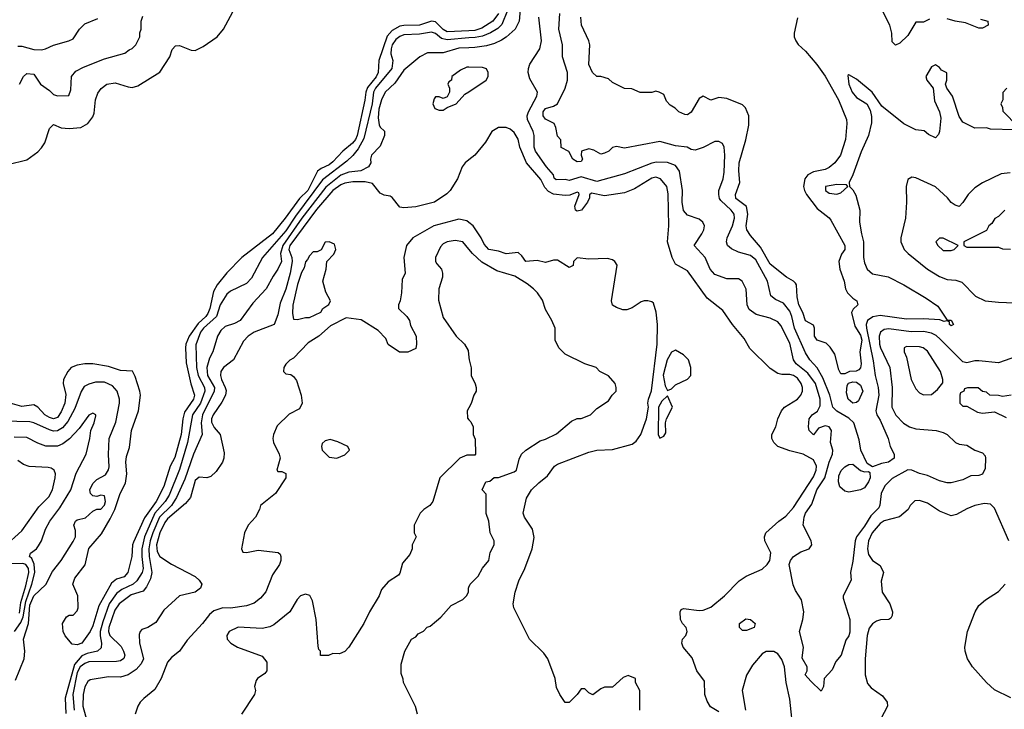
# Model space of a CAD drawing. Header units: inches. Extents: x 2348352 to 2479776, y 460422 to 613655.
# Tile 67 of 256: x 2387719 to 2392720, y 504414 to 507918. Entities that reach past the tile are written whole.
import ezdxf

# ---------------------------------------------------------------- set-up
doc = ezdxf.new("R2010")
doc.units = ezdxf.units.IN
doc.header["$MEASUREMENT"] = 0
doc.layers.add('C3580', color=7, linetype='Continuous')
doc.layers.add('C3590', color=7, linetype='Continuous')

msp = doc.modelspace()

# ---------------------------------------------------------------- linework, layer by layer
at = {"layer": 'C3580', "color": 4}
for points, elevation in [([(2387658.6, 507181.4), (2387754.2, 507205.8), (2387810, 507246), (2387830, 507266), (2387847, 507293), (2387870, 507364.7), (2387890, 507386), (2387930, 507367.7), (2387970, 507365.5), (2388030, 507370.7), (2388064, 507390), (2388090, 507424.7), (2388097.6, 507442.4), (2388103.7, 507510), (2388115.1, 507544.9), (2388132.5, 507567.5), (2388162, 507590), (2388203.2, 507596.8), (2388270, 507576.3), (2388290, 507574), (2388318.9, 507581.1), (2388430, 507651), (2388481.2, 507730), (2388493.2, 507766.8), (2388510, 507784.7), (2388530, 507786), (2388590, 507762.8), (2388610, 507761), (2388650, 507781), (2388721.2, 507830), (2388753.2, 507870), (2388802, 507958)], 84), ([(2390000, 507862), (2389890, 507856.8), (2389870, 507868.5), (2389830, 507906.4), (2389810, 507909.8), (2389750, 507889.8), (2389670, 507888.9), (2389650, 507884.8), (2389610, 507862.7), (2389585, 507835), (2389543.6, 507710), (2389540.2, 507650), (2389530, 507626.9), (2389486.1, 507573.9), (2389476.8, 507550), (2389471.8, 507508.2), (2389432.9, 507330), (2389423.9, 507310), (2389409.4, 507290.5), (2389360.3, 507250), (2389310, 507195.4), (2389290, 507180.4), (2389250, 507162.6), (2389232, 507148), (2389182, 507050), (2389139.6, 507010), (2389067.6, 506910), (2389002.6, 506830), (2388846.8, 506710), (2388770, 506632.3), (2388722, 506570), (2388703.9, 506536.1), (2388684.9, 506450), (2388674.7, 506425.3), (2388664.6, 506410), (2388625.9, 506374.1), (2388579.6, 506310), (2388562.7, 506270), (2388560.2, 506250), (2388564.8, 506175.2), (2388587.1, 506067.1), (2388607.2, 506010), (2388602.3, 505990), (2388555.4, 505924.6), (2388546.9, 505890), (2388539.2, 505810), (2388506.1, 505693.9), (2388483.7, 505650), (2388450, 505546.6), (2388411.3, 505470), (2388353.4, 505386.6), (2388297.1, 505262.9), (2388291.8, 505250), (2388288.4, 505190), (2388268, 505110), (2388250, 505087.6), (2388210, 505075.1), (2388184.9, 505055.1), (2388120.5, 504939.5), (2388090, 504839), (2388077.1, 504810), (2388034.8, 504750), (2388010, 504741.2), (2387985.2, 504745.2), (2387950, 504788), (2387939, 504810), (2387935.3, 504850), (2387956.4, 504883.6), (2387970, 504892), (2387990, 504892), (2388010, 504914), (2388015.3, 504930), (2388014, 504990), (2387989.3, 505050), (2387999.3, 505080.7), (2388051.9, 505148.1), (2388070, 505231), (2388134.9, 505305.1), (2388178.9, 505381.1), (2388201.7, 505430), (2388228.3, 505510), (2388256.2, 505563.8), (2388262.7, 505610), (2388258.3, 505670), (2388261.1, 505698.9), (2388275.9, 505744.1), (2388286.3, 505830), (2388322, 505930), (2388331.5, 506010), (2388329.5, 506030), (2388305.6, 506105.6), (2388291.7, 506131.7), (2388230, 506135.8), (2388170, 506155.6), (2388090, 506169.7), (2388050.3, 506169.7), (2388010, 506163), (2387980.7, 506150), (2387963, 506130), (2387940.7, 506090), (2387938.8, 506070), (2387953.7, 506013.7), (2387948.4, 505970), (2387930, 505926), (2387910, 505896.2), (2387890, 505889.7), (2387870, 505896.9), (2387846.6, 505910), (2387810, 505949), (2387790, 505961.2), (2387730, 505953.2), (2387670, 505969)], 84), ([(2387710, 507783), (2387730, 507783.8), (2387790, 507766), (2387830, 507765.5), (2387850, 507770.5), (2387890, 507788.4), (2387968, 507810), (2387990, 507820.7), (2388022.7, 507870), (2388050, 507896), (2388115.9, 507924.1)], 92), ([(2387718, 507590), (2387738, 507630), (2387755.3, 507644.7), (2387790, 507641), (2387824.7, 507590), (2387870, 507558), (2387890, 507538), (2387911.1, 507531.1), (2387968, 507532), (2387978, 507562), (2387982, 507630), (2388004.5, 507655.5), (2388042.5, 507677.5), (2388150, 507718.8), (2388252.9, 507747.1), (2388274.6, 507765.4), (2388290, 507772), (2388308, 507790), (2388328.4, 507831.6), (2388328.9, 507851.1), (2388335.3, 507870), (2388335.3, 507910), (2388344.7, 507935.3)], 88), ([(2390000, 507825.2), (2389890, 507816.1), (2389861.8, 507821.8), (2389830, 507847.3), (2389810, 507854), (2389750, 507845.1), (2389670, 507841.6), (2389650, 507833.3), (2389630, 507817), (2389610.5, 507790), (2389604.9, 507770), (2389604.4, 507744.4), (2389614, 507710), (2389608.7, 507670), (2389526.5, 507570), (2389516.5, 507550), (2389508.2, 507490), (2389466.2, 507313.8), (2389438.2, 507261.8), (2389411.5, 507228.4), (2389380.2, 507199.8), (2389256.2, 507103.8), (2389119.8, 506920.2), (2389070, 506845.1), (2388952.7, 506710), (2388896.2, 506603.8), (2388870, 506578), (2388790, 506539.3), (2388770, 506522.7), (2388736.4, 506470), (2388718, 506410), (2388651.8, 506350), (2388637.7, 506330), (2388613.3, 506266.7), (2388617.3, 506150), (2388624.4, 506110), (2388657.7, 506050), (2388658.6, 506030), (2388637.2, 505970), (2388596.5, 505910), (2388570.2, 505770), (2388530, 505632.7), (2388477.2, 505502.8), (2388457.3, 505470), (2388405.8, 505410), (2388352, 505290), (2388339.2, 505230), (2388338.8, 505190), (2388346.5, 505130), (2388341.1, 505110), (2388312.8, 505067.2), (2388294.4, 505050), (2388237.3, 505022.7), (2388210, 505002), (2388173.4, 504950), (2388140.7, 504859.3), (2388128.2, 504810), (2388127, 504787), (2388134.9, 504750), (2388132.8, 504727.2), (2388114, 504710), (2388062, 504698), (2388034.7, 504685.3), (2387997.5, 504642.5), (2387950.2, 504470), (2387952.5, 504392.5)], 88), ([(2390000, 507774.8), (2389950, 507773), (2389870, 507749.5), (2389790, 507749.3), (2389750.4, 507729.6), (2389670, 507660.9), (2389624, 507596), (2389574.9, 507550), (2389556.5, 507510), (2389543.4, 507463.4), (2389539.5, 507419.5), (2389544.4, 507384.4), (2389550, 507371.3), (2389571, 507351), (2389571, 507330), (2389550, 507275.3), (2389504.9, 507230), (2389500.7, 507210), (2389502.8, 507190), (2389491, 507170), (2389451.3, 507150), (2389390, 507143.1), (2389350, 507127.4), (2389273.4, 507066.6), (2389151.2, 506908.8), (2389055, 506770), (2389044.2, 506730), (2389047.7, 506690), (2389030.4, 506649.6), (2389005.5, 506614.5), (2388970.3, 506549.7), (2388902.8, 506477.2), (2388838.8, 506390), (2388810, 506374.5), (2388761.7, 506358.3), (2388740.9, 506339.1), (2388722.8, 506310), (2388699.1, 506230), (2388682.6, 506197.4), (2388668.9, 506150), (2388673.4, 506110), (2388707.7, 506050), (2388706.3, 506030), (2388647.7, 505910), (2388640.9, 505870), (2388646, 505810), (2388601.1, 505710), (2388556.7, 505583.3), (2388515.2, 505490), (2388490.1, 505449.9), (2388429.6, 505390.4), (2388395.4, 505310), (2388381.5, 505270), (2388374.5, 505230), (2388376.2, 505190), (2388390.4, 505110), (2388382.7, 505077.2), (2388362.9, 505037.1), (2388345.1, 505014.9), (2388284.8, 504995.2), (2388223.7, 504950), (2388202.3, 504917.7), (2388171.6, 504830), (2388170.3, 504810), (2388175.8, 504790), (2388233.8, 504733.8), (2388246.4, 504710), (2388252.7, 504690), (2388248.2, 504671.8), (2388230, 504659.6), (2388210, 504656.9), (2388070, 504654.7), (2388050, 504647.2), (2388026, 504630), (2388010, 504600.9), (2387989.3, 504489.3), (2387996.1, 504410)], 92), ([(2390000, 507675.9), (2389990, 507676), (2389958, 507662), (2389914, 507630), (2389912, 507610), (2389898, 507602), (2389894, 507590), (2389902, 507570), (2389902, 507550), (2389890, 507526), (2389870, 507518), (2389850, 507526), (2389830, 507526), (2389823.6, 507516.4), (2389818, 507490), (2389826.8, 507466.8), (2389850, 507458), (2389870, 507458), (2389890, 507472), (2389935.3, 507490), (2389980.5, 507539.5), (2390000, 507552.1)], 96), ([(2390000, 507205.3), (2389981, 507190), (2389966, 507170), (2389942.8, 507110), (2389906, 507050), (2389887.7, 507032.3), (2389826, 506990), (2389730, 506967.3), (2389670, 506962.7), (2389650, 506965.2), (2389610, 507015.3), (2389601.2, 507021.2), (2389570, 507025.6), (2389550, 507036.2), (2389510, 507086), (2389473.5, 507093.5), (2389410, 507093.3), (2389370, 507087.1), (2389350, 507079.1), (2389309.5, 507050.5), (2389225.7, 506954.3), (2389091, 506770), (2389086.5, 506750), (2389100.6, 506710), (2389102, 506690), (2389093.3, 506630), (2389070, 506549.4), (2389042.3, 506477.7), (2389030, 506418), (2389010.5, 506370), (2388910.3, 506329.7), (2388878.8, 506310), (2388855.2, 506284.8), (2388804, 506190), (2388753.4, 506150), (2388740.5, 506130), (2388738.4, 506110), (2388743.7, 506090), (2388763.1, 506050), (2388766.6, 506033.4), (2388764.2, 506010), (2388745.9, 505974.1), (2388701.1, 505910), (2388693.4, 505890), (2388693.5, 505873.5), (2388706.2, 505846.2), (2388736.3, 505810), (2388757.2, 505717.2), (2388756.2, 505690), (2388749.4, 505670.5), (2388717.3, 505622.7), (2388690, 505596.9), (2388670, 505589.6), (2388630, 505594), (2388610, 505577.2), (2388585.5, 505490), (2388560.6, 505459.4), (2388470, 505381.1), (2388456, 505364), (2388430.2, 505310), (2388413.6, 505250), (2388416.3, 505216.3), (2388430.3, 505190.3), (2388490, 505152.2), (2388610, 505088.7), (2388630.4, 505070), (2388643.1, 505050), (2388637.6, 505030), (2388610, 505009.7), (2388531, 504990), (2388450, 504917.2), (2388410, 504855.1), (2388370, 504829.3), (2388339.6, 504820.4), (2388331.3, 504810), (2388326, 504794), (2388327.7, 504750), (2388346.7, 504670), (2388335.6, 504644.4), (2388310, 504616.2), (2388270, 504589.6), (2388230, 504577), (2388170, 504578.4), (2388076.8, 504563.2), (2388064.1, 504555.9), (2388050, 504528.7), (2388040.3, 504490), (2388039, 504430), (2388061.5, 504350)], 96), ([(2390000, 506887.6), (2389990, 506895.6), (2389950, 506904.2), (2389822.8, 506870), (2389714.8, 506810), (2389684, 506770), (2389670.7, 506710), (2389676, 506630), (2389662, 506598), (2389658, 506530), (2389651.1, 506488.9), (2389642, 506470), (2389642, 506450), (2389684.7, 506410), (2389698, 506390), (2389703.6, 506363.6), (2389732, 506310), (2389734, 506270), (2389730, 506248), (2389690, 506228), (2389648.4, 506228.4), (2389590, 506268), (2389578, 506298), (2389539, 506339), (2389452.9, 506392.9), (2389376.9, 506403.1), (2389298, 506362), (2389238, 506310), (2389183.4, 506276.6), (2389110, 506198), (2389090, 506188), (2389070, 506168), (2389061, 506150), (2389058, 506130), (2389070, 506118), (2389095.3, 506115.3), (2389110, 506104.7), (2389124.9, 506084.9), (2389147.7, 506010), (2389153.4, 505970), (2389139.3, 505940.7), (2389086.6, 505913.4), (2389026.2, 505853.8), (2389007.3, 505810), (2389004, 505790), (2389007.7, 505770), (2389037.3, 505710), (2389041, 505690), (2389024.7, 505630), (2389030, 505622), (2389050, 505622), (2389070, 505612), (2389071, 505590), (2389018, 505510), (2388941, 505450), (2388936, 505430), (2388916, 505390), (2388878.8, 505350), (2388861, 505310), (2388844.7, 505230), (2388852, 505212), (2388870, 505211.3), (2388930, 505222.8), (2389031.6, 505211.6), (2389042, 505202), (2389044.7, 505190), (2389044.7, 505170), (2389038, 505150), (2389002.8, 505097.2), (2388968.2, 505011.8), (2388941.4, 504978.6), (2388910, 504953.2), (2388870, 504939.5), (2388790, 504927.6), (2388750, 504929.6), (2388704.8, 504915.2), (2388683.4, 504896.6), (2388648, 504850), (2388570, 504766), (2388530, 504709.2), (2388490, 504677.2), (2388470, 504653.2), (2388437.1, 504570), (2388405.7, 504514.3), (2388350, 504469.3), (2388330.7, 504450), (2388318.8, 504430), (2388304.7, 504390)], 104), ([(2390000, 506752.1), (2389970, 506789), (2389930, 506796), (2389890, 506789), (2389870, 506779), (2389856.8, 506763.2), (2389831, 506710), (2389831.3, 506690), (2389836.9, 506676.9), (2389861, 506650), (2389866, 506630), (2389866, 506610), (2389846.8, 506550), (2389846.4, 506493.6), (2389870, 506404.7), (2389936, 506310), (2389978, 506270), (2389996.9, 506236.9), (2390000, 506201.3)], 108), ([(2387697.5, 504562.5), (2387742, 504670), (2387745.1, 504710), (2387738.5, 504770), (2387762.7, 504850), (2387770, 504944), (2387790, 504990.4), (2387850.9, 505049.1), (2387885.3, 505114.7), (2387929.5, 505170), (2387990, 505266), (2388002, 505290), (2388002.7, 505322.7), (2387994, 505350), (2388002, 505370), (2388010, 505376), (2388053.6, 505386.4), (2388090, 505421), (2388110, 505431.3), (2388130, 505431.3), (2388150, 505452), (2388154, 505470), (2388150, 505498), (2388130, 505502), (2388110, 505495.3), (2388090, 505498), (2388078, 505510), (2388075.3, 505530), (2388090, 505562), (2388110, 505582), (2388154.6, 505605.4), (2388169.1, 505630.9), (2388173.2, 505646.8), (2388169.4, 505709.4), (2388172.7, 505790), (2388207.7, 505872.3), (2388225.6, 505970), (2388225.6, 505990), (2388214, 506030), (2388190, 506057), (2388150, 506077), (2388104.1, 506075.9), (2388070, 506066.6), (2388046, 506054), (2388030.4, 506029.6), (2387998.2, 505941.8), (2387963.2, 505876.8), (2387935.6, 505844.4), (2387910, 505829.6), (2387890, 505827.6), (2387870, 505833.3), (2387790, 505869.6), (2387770, 505874.3), (2387570, 505879.6)], 88), ([(2390000, 505945.7), (2389992, 505930), (2389992.7, 505892.7), (2390000, 505884.8)], 108), ([(2387692.6, 504810), (2387725, 504855), (2387736.7, 504883.3), (2387750, 504961.6), (2387779.8, 505050), (2387794.8, 505110), (2387792.3, 505152.2), (2387780.1, 505180.1), (2387769, 505190), (2387773.2, 505206.8), (2387804, 505230), (2387814.8, 505245.2), (2387829.5, 505270.5), (2387849.5, 505330), (2387872, 505370), (2387922.6, 505437.4), (2387978.7, 505530), (2388005.7, 505614.3), (2388055.6, 505710), (2388074.5, 505790), (2388079.3, 505830), (2388097.2, 505870), (2388106, 505906), (2388106, 505910), (2388090, 505918), (2388070, 505908), (2388019.9, 505840.1), (2387971.7, 505788.3), (2387937.4, 505762.6), (2387910, 505751.6), (2387851.9, 505751.9), (2387810, 505766), (2387754.9, 505794.9), (2387690, 505797.6)], 92), ([(2390000, 505706), (2389990, 505706), (2389954, 505690), (2389852, 505590), (2389818, 505470), (2389802, 505450), (2389772, 505430), (2389752, 505410), (2389722, 505350), (2389722, 505310), (2389732, 505290), (2389712, 505250), (2389712, 505230), (2389699.6, 505200.4), (2389663.6, 505156.4), (2389650, 505106), (2389643.6, 505096.4), (2389590, 505062), (2389556.9, 505023.1), (2389544.7, 504990), (2389496, 504910), (2389466.8, 504850), (2389390.6, 504729.4), (2389370, 504708), (2389343.6, 504696.4), (2389310, 504698), (2389287.3, 504687.3), (2389247.3, 504687.3), (2389246, 504710), (2389238, 504718), (2389234.6, 504734.6), (2389224.5, 504870), (2389205.6, 504965.6), (2389192.1, 504992.1), (2389170, 504999), (2389144.7, 504990), (2389127.5, 504972.5), (2389090.8, 504910), (2389010, 504842.7), (2388990, 504832.7), (2388950, 504825.2), (2388828, 504832), (2388782, 504810), (2388771.3, 504790), (2388772, 504770), (2388791.3, 504750), (2388824.7, 504730), (2388950, 504684.7), (2388973.7, 504653.7), (2388974.8, 504610), (2388964.5, 504595.5), (2388926, 504570), (2388919.8, 504560.2), (2388910.8, 504530), (2388916, 504510), (2388911.3, 504490), (2388844.7, 504390)], 108), ([(2387640.1, 505239.9), (2387730, 505321), (2387816.4, 505443.6), (2387865.8, 505494.2), (2387886, 505530), (2387899.3, 505590), (2387901.2, 505610), (2387893.2, 505630), (2387878.9, 505638.9), (2387863.2, 505643.2), (2387767.3, 505647.3), (2387738, 505658), (2387710, 505679)], 96), ([(2387717.4, 504902.6), (2387723.9, 504956.1), (2387750, 505042), (2387765, 505110), (2387764, 505130), (2387750, 505149.8), (2387734.5, 505154.5), (2387670, 505153.1)], 96), ([(2389739, 504390), (2389728.9, 504428.9), (2389668, 504550), (2389667.3, 504567.3), (2389656.4, 504596.4), (2389656.4, 504643.6), (2389675.3, 504710), (2389708, 504770), (2389730, 504782), (2389743.1, 504796.9), (2389770, 504812), (2389789.1, 504830.9), (2389803.1, 504836.9), (2389836.5, 504863.5), (2389858, 504882), (2389910, 504942), (2389970, 504972), (2389988, 504990), (2389998, 505010), (2389998, 505030), (2390000, 505035)], 108)]:
    msp.add_lwpolyline(points, dxfattribs=dict(at, elevation=elevation))
for points, elevation in [([(2389290, 506788.7), (2389270, 506788), (2389250, 506748), (2389230, 506738), (2389210, 506738), (2389190, 506718), (2389181, 506699), (2389170, 506688), (2389163.4, 506656.6), (2389150, 506634), (2389130, 506572.3), (2389106.7, 506466.7), (2389104.9, 506425), (2389110, 506396), (2389130, 506394.8), (2389170, 506404.7), (2389190, 506404.7), (2389248.4, 506431.6), (2389258, 506450), (2389288.4, 506471.6), (2389298, 506490), (2389273.6, 506533.6), (2389259, 506590), (2389275.3, 506650), (2389278, 506690), (2389314.2, 506725.8), (2389324, 506750), (2389317.2, 506777.2)], 104), ([(2389295.3, 505784.7), (2389270, 505779), (2389254.8, 505765.2), (2389250.8, 505750), (2389254.8, 505730), (2389290, 505694.8), (2389330, 505690.8), (2389370, 505706.8), (2389394, 505730), (2389386, 505750), (2389333.8, 505773.8)], 108)]:
    msp.add_lwpolyline(points, close=True, dxfattribs=dict(at, elevation=elevation))
at = {"layer": 'C3590', "color": 4}
for points, elevation in [([(2390260.5, 507970), (2390256.3, 507910), (2390235.5, 507870), (2390190.2, 507829.8), (2390165.7, 507814.3), (2390130, 507796.9), (2390090, 507784.7), (2390030, 507775.8), (2390000, 507774.8)], 92), ([(2390196, 507964), (2390167.2, 507892.8), (2390147.3, 507872.7), (2390109.3, 507850.7), (2390070, 507835), (2390032.1, 507827.9), (2390000, 507825.2)], 88), ([(2390150, 507949.6), (2390121.1, 507910), (2390065.9, 507874.1), (2390030, 507863.4), (2390000, 507862)], 84), ([(2392770, 507358), (2392650, 507362), (2392630, 507368), (2392570, 507366), (2392510, 507398), (2392490, 507426), (2392457.2, 507530), (2392428.7, 507570), (2392422, 507590), (2392428, 507610), (2392427.3, 507647.3), (2392401.2, 507661.2), (2392390, 507675.3), (2392370, 507688), (2392350, 507678), (2392321, 507630), (2392326, 507610), (2392358, 507570), (2392365.2, 507505.2), (2392391, 507450), (2392398, 507418), (2392390.9, 507349.1), (2392385.4, 507334.6), (2392370, 507318), (2392334.6, 507334.6), (2392312.9, 507352.9), (2392270, 507359), (2392209.4, 507389.4), (2392098, 507478), (2392048.7, 507550), (2391970, 507615.3), (2391930, 507638), (2391926, 507634), (2391931, 507590), (2391948, 507550), (2391970, 507522.8), (2392022, 507490), (2392038.8, 507458.8), (2392045.4, 507425.4), (2392045.4, 507394.6), (2392031, 507330), (2391993.2, 507246.8), (2391950.7, 507129.3), (2391932, 507090), (2391934, 507070), (2391950, 507054), (2391966.4, 507026.4), (2391986, 506950), (2391984.9, 506890), (2391994, 506830), (2392005.5, 506790), (2392004.9, 506710), (2392010, 506682), (2392022.8, 506650), (2392050, 506626), (2392130, 506611), (2392210, 506571), (2392323.4, 506503.4), (2392382.4, 506462.4), (2392430, 506392), (2392450, 506391), (2392462, 506370), (2392450, 506362), (2392442, 506370), (2392442, 506382), (2392428.7, 506388.7), (2392414.8, 506385.2), (2392393.2, 506393.2), (2392310, 506398.4), (2392223.4, 506396.6), (2392090, 506415.8), (2392051.8, 506408.2), (2392025.5, 506390), (2392018.7, 506370), (2392020.2, 506350), (2392054.7, 506185.3), (2392063.7, 506110), (2392078.9, 506050), (2392082.6, 506010), (2392068, 505930), (2392073, 505910), (2392090, 505882.8), (2392130.4, 505790), (2392140.7, 505750), (2392161, 505710), (2392161, 505690), (2392131.3, 505670), (2392096.3, 505663.7), (2392050, 505646), (2392022.7, 505662.7), (2391992, 505730), (2391983.2, 505783.2), (2391955.1, 505870), (2391930, 505894), (2391868.8, 505928.8), (2391848.2, 505950), (2391834, 506010), (2391798, 506098), (2391770, 506149.6), (2391731.8, 506190), (2391710, 506225.2), (2391653.5, 506350), (2391641.1, 506410), (2391630, 506437), (2391598, 506478), (2391557, 506497), (2391534.8, 506514.8), (2391516.9, 506590), (2391458, 506698), (2391430, 506720.5), (2391370, 506737), (2391334.2, 506754.2), (2391314, 506770), (2391309.2, 506790), (2391312.7, 506810), (2391338.7, 506870), (2391349.6, 506910), (2391347, 506930), (2391331.8, 506950), (2391279.5, 506999.5), (2391272.7, 507010), (2391269.3, 507029.3), (2391269.2, 507050), (2391292.7, 507110), (2391296.6, 507143.4), (2391300.9, 507230), (2391297.2, 507270), (2391289.2, 507289.2), (2391270, 507299), (2391250, 507299.3), (2391190, 507269.2), (2391150, 507255.3), (2391130, 507258), (2391109.4, 507269.4), (2391050, 507276.2), (2390970, 507299.3), (2390790, 507265.2), (2390750, 507274), (2390730, 507268.7), (2390710.6, 507249.4), (2390690, 507239), (2390670, 507235.3), (2390635.5, 507255.5), (2390610, 507261.2), (2390572, 507250), (2390571.3, 507230), (2390578, 507210), (2390570, 507198), (2390550, 507195.3), (2390529, 507210), (2390508.7, 507248.7), (2390468.9, 507268.9), (2390467.3, 507307.3), (2390450, 507326), (2390442.7, 507370), (2390434, 507390), (2390390, 507412.7), (2390378.4, 507430), (2390378.4, 507450), (2390390, 507467.3), (2390430, 507478), (2390450, 507490.8), (2390489.6, 507570), (2390502, 507610), (2390500.7, 507650), (2390476.2, 507730), (2390475.1, 507790), (2390457, 507870), (2390462, 507950)], 88), ([(2392339.6, 507920.4), (2392310, 507906), (2392270, 507906), (2392230, 507838), (2392190, 507798), (2392168, 507788), (2392150, 507806), (2392149.2, 507850), (2392139, 507890), (2392098, 507970)], 84), ([(2392810, 506216.2), (2392690, 506175.1), (2392590, 506185.1), (2392570, 506185.1), (2392530, 506175.1), (2392510, 506179.3), (2392394.6, 506294.6), (2392373.3, 506313.3), (2392350, 506326), (2392310, 506334), (2392247.2, 506332.8), (2392132.7, 506347.3), (2392110, 506343.7), (2392090.8, 506330), (2392083.8, 506310), (2392086.4, 506270), (2392090.5, 506250), (2392138, 506150), (2392150.5, 506050), (2392148.2, 505950), (2392168.5, 505908.5), (2392208.5, 505868.5), (2392238, 505850), (2392270, 505839.3), (2392374, 505830), (2392410, 505820.7), (2392430.4, 505810.4), (2392471.3, 505770), (2392490, 505762), (2392530, 505755.5), (2392570, 505730.7), (2392610, 505718), (2392622, 505702), (2392624, 505690), (2392622, 505638), (2392610, 505609.3), (2392590, 505602), (2392550, 505601.2), (2392510, 505579.3), (2392450, 505565.2), (2392430, 505565.2), (2392390, 505575.1), (2392330, 505602), (2392290, 505611.6), (2392250, 505629.6), (2392230, 505631.2), (2392150, 505587.3), (2392113, 505550), (2392094.9, 505510), (2392088.1, 505451.9), (2392082, 505438), (2392042.5, 505397.5), (2392010, 505344.5), (2391968.9, 505291.1), (2391961.6, 505270), (2391950, 505166), (2391938, 505110), (2391942, 505070), (2391902, 504990), (2391901, 504979), (2391934.9, 504870), (2391934.6, 504805.4), (2391930, 504788), (2391915.3, 504764.7), (2391891.3, 504690), (2391863.6, 504656.4), (2391845.4, 504614.6), (2391804.7, 504570), (2391802, 504530), (2391790, 504506), (2391736.4, 504556.4), (2391708.9, 504588.9), (2391718, 504610), (2391718, 504630), (2391693.2, 504673.2), (2391699.3, 504730), (2391679.5, 504810), (2391696, 504870), (2391701.2, 504910), (2391689, 504970), (2391658.6, 505018.6), (2391646.8, 505046.8), (2391627.3, 505150), (2391634, 505170), (2391650, 505190.8), (2391685.6, 505214.4), (2391728, 505230), (2391742, 505250), (2391739, 505270), (2391699, 505350), (2391702.9, 505390), (2391710, 505410.8), (2391742.8, 505457.2), (2391768.5, 505530), (2391809, 505591), (2391829.8, 505670.2), (2391847.3, 505710), (2391849.5, 505730), (2391837.6, 505770), (2391842, 505830), (2391830, 505849.2), (2391810, 505855.1), (2391776.8, 505843.2), (2391750, 505809), (2391729.2, 505830), (2391725.2, 505850), (2391729, 505890), (2391744, 505910), (2391771.5, 505928.5), (2391784.2, 505955.8), (2391784.7, 505990), (2391760.4, 506070), (2391722.6, 506122.6), (2391662.9, 506170), (2391649.5, 506190), (2391630, 506274), (2391584.4, 506364.4), (2391570, 506382.7), (2391530, 506402), (2391460.1, 506420.1), (2391424.8, 506444.8), (2391413.2, 506470), (2391409.3, 506549.3), (2391389.1, 506589.1), (2391370, 506602), (2391310, 506602), (2391250, 506624), (2391225.2, 506650), (2391201.2, 506710), (2391144, 506770), (2391184, 506830), (2391194, 506850), (2391197.2, 506870), (2391189.3, 506889.3), (2391170, 506904), (2391110, 506924), (2391090, 506948), (2391084.2, 506990), (2391086, 507050), (2391070, 507148), (2391050, 507177.2), (2391010, 507191.8), (2390953.4, 507193.4), (2390930.3, 507189.7), (2390790, 507135.1), (2390650, 507095.1), (2390570, 507119.7), (2390510, 507100.7), (2390490, 507105.6), (2390444, 507104), (2390433.2, 507113.2), (2390429.5, 507130), (2390394.5, 507170), (2390338.4, 507250), (2390331.6, 507270), (2390331.8, 507330), (2390327.3, 507350), (2390298, 507410), (2390297, 507430), (2390303.7, 507450), (2390345.2, 507530), (2390349, 507550), (2390310, 507618), (2390300.9, 507650), (2390303.7, 507670), (2390310, 507691.3), (2390360.9, 507770), (2390369.5, 507810), (2390356, 507930)], 92), ([(2391670, 507928), (2391653, 507850), (2391653, 507830), (2391660.5, 507810), (2391672.1, 507792.1), (2391710, 507757.3), (2391767.3, 507690), (2391810, 507630.8), (2391878, 507510), (2391918, 507410), (2391920.5, 507390), (2391912.7, 507310), (2391887.3, 507230), (2391858.8, 507190), (2391830, 507166.6), (2391810, 507157), (2391750, 507144.5), (2391722.8, 507130), (2391707.3, 507110), (2391700.7, 507070), (2391704.9, 507050), (2391715.5, 507030), (2391770, 506958.8), (2391830, 506910.8), (2391838.8, 506898.8), (2391910.7, 506770), (2391910.6, 506750), (2391893.7, 506726.3), (2391878.8, 506690), (2391884, 506650), (2391907.3, 506590), (2391914, 506550), (2391923, 506530), (2391950, 506503), (2391971, 506490), (2391976, 506470), (2391952.3, 506447.7), (2391943.8, 506430), (2391961, 506361), (2391990, 506314.9), (2391996.5, 506290), (2391986.8, 506230), (2391992.7, 506170), (2391990, 506148.7), (2391980.7, 506139.3), (2391967.3, 506132.7), (2391934, 506130), (2391910, 506118), (2391890, 506118), (2391879, 506139), (2391859, 506219), (2391834.6, 506254.6), (2391814.6, 506274.6), (2391769.2, 506290), (2391755.3, 506310), (2391755.3, 506350), (2391750, 506366), (2391710, 506388.7), (2391697, 506430), (2391677, 506470), (2391667.3, 506510), (2391664.5, 506570), (2391658.9, 506578.9), (2391649.2, 506590), (2391614, 506610), (2391530, 506675.1), (2391482.3, 506762.3), (2391430, 506821.2), (2391412.3, 506850), (2391409.6, 506870), (2391417.7, 506930), (2391410, 506969), (2391357, 507010), (2391354, 507030), (2391376.3, 507090), (2391371, 507150), (2391373.7, 507190), (2391407.7, 507307.7), (2391422, 507382), (2391422, 507430), (2391405.2, 507470), (2391390, 507485.2), (2391310, 507518), (2391270, 507522), (2391230, 507509), (2391190, 507528.7), (2391170, 507518), (2391130, 507448.7), (2391110, 507435.3), (2391096.4, 507436.4), (2391066, 507450), (2391048.4, 507468.4), (2391023.1, 507483.1), (2391004.7, 507504.7), (2390990, 507538), (2390966, 507550), (2390950, 507555.3), (2390930, 507548), (2390870, 507548), (2390827.3, 507567.3), (2390790, 507568), (2390730, 507598), (2390710, 507618), (2390670, 507628.7), (2390650, 507629), (2390629, 507650), (2390609.2, 507690), (2390614, 507790), (2390609, 507810), (2390572.7, 507890), (2390569.3, 507930)], 84), ([(2392599.9, 507919.9), (2392636, 507910), (2392638.8, 507890), (2392610, 507875.1), (2392590, 507875.1), (2392522.5, 507902.5), (2392469.7, 507909.7), (2392430, 507922)], 84), ([(2390000, 507552.1), (2390088.7, 507610), (2390099, 507630), (2390099, 507650), (2390090, 507668), (2390070, 507675.3), (2390000, 507675.9)], 96), ([(2392732, 507570), (2392712.7, 507547.3), (2392712, 507510), (2392702, 507490), (2392711.6, 507471.6), (2392712.7, 507452.7), (2392790, 507374)], 88), ([(2391270, 504401.2), (2391227, 504427), (2391210, 504455.3), (2391199.5, 504490), (2391196.6, 504556.6), (2391158.4, 504610), (2391135.2, 504675.2), (2391089.5, 504730), (2391082.7, 504750), (2391085.2, 504770), (2391102, 504790), (2391109, 504810), (2391104, 504830), (2391085.2, 504850), (2391076, 504870), (2391074, 504910), (2391078, 504922), (2391090, 504926), (2391170, 504915.5), (2391190, 504918), (2391230, 504933.4), (2391299, 504990), (2391372.9, 505067.1), (2391408, 505090), (2391490, 505126), (2391515.3, 505150), (2391529, 505170), (2391534, 505210), (2391504, 505270), (2391502, 505290), (2391508.7, 505310), (2391574, 505370), (2391610, 505394.8), (2391650, 505438.8), (2391750, 505596), (2391763.7, 505630), (2391765.2, 505650), (2391750, 505682), (2391698, 505710), (2391630, 505726.6), (2391569.5, 505749.5), (2391548.7, 505770), (2391539, 505790), (2391539, 505810), (2391559, 505850), (2391569.4, 505890.6), (2391589, 505930), (2391604, 505950), (2391669.2, 505990), (2391686.6, 506010), (2391695.1, 506030), (2391694.5, 506050), (2391687.6, 506070), (2391670, 506096.2), (2391650, 506109.6), (2391630, 506115.6), (2391590, 506115.1), (2391570, 506120.9), (2391530, 506146), (2391427.7, 506247.7), (2391398.9, 506298.9), (2391339.3, 506370), (2391290, 506441.2), (2391210, 506502.7), (2391110, 506642.7), (2391050, 506675.3), (2391033.2, 506710), (2391009, 506790), (2391016.2, 506870), (2391013.4, 507033.4), (2391005.2, 507070), (2390974, 507110), (2390950, 507118), (2390930, 507112.3), (2390840.7, 507059.3), (2390790, 507038.7), (2390690, 507023.5), (2390623.4, 507036.6), (2390612.7, 507027.3), (2390612.7, 507012.7), (2390602, 506990), (2390571.9, 506950), (2390550, 506944.5), (2390542.6, 506950), (2390539.2, 506970), (2390561.2, 507030), (2390558.6, 507038.6), (2390550, 507041.2), (2390513.5, 507026.5), (2390490, 507024.2), (2390430, 507030.8), (2390404.5, 507044.5), (2390385.7, 507065.7), (2390365.5, 507105.5), (2390293.6, 507190), (2390259.6, 507270), (2390251.3, 507311.3), (2390230, 507344), (2390210, 507360.9), (2390190, 507369.4), (2390150, 507369.5), (2390117.3, 507350), (2390084.7, 507295.3), (2390030.8, 507230), (2390000, 507205.3)], 96), ([(2392750, 507139.3), (2392704.5, 507135.5), (2392610, 507089), (2392570, 507064), (2392536, 507030), (2392510, 506988.7), (2392490, 506968.7), (2392470, 506975.3), (2392450, 506989), (2392432.1, 507012.1), (2392370, 507069), (2392270, 507114), (2392250, 507118), (2392230, 507106), (2392221, 507070), (2392222.8, 506990), (2392217.3, 506910), (2392194.8, 506810), (2392194.8, 506790), (2392210.6, 506750.6), (2392231, 506730), (2392330, 506650.7), (2392390, 506613.4), (2392430, 506597.3), (2392474.4, 506594.4), (2392504.5, 506584.5), (2392573.2, 506513.2), (2392622, 506490), (2392690, 506482), (2392810, 506477.3)], 92), ([(2392722, 506950), (2392690, 506918), (2392671.6, 506908.4), (2392656.9, 506883.1), (2392642, 506870), (2392630, 506846), (2392514, 506790), (2392514, 506770), (2392530, 506762), (2392690, 506762), (2392710, 506754), (2392751.6, 506751.6)], 96), ([(2390868.7, 504410), (2390868, 504510), (2390846, 504550), (2390846, 504570), (2390810, 504586), (2390783.6, 504576.4), (2390730, 504526), (2390690, 504526), (2390670, 504518), (2390630, 504488), (2390610, 504498), (2390590, 504518), (2390570, 504518), (2390551.1, 504488.9), (2390510, 504448), (2390490, 504448), (2390462, 504490), (2390445.6, 504525.6), (2390438, 504570), (2390402, 504670), (2390380.2, 504700.2), (2390308, 504770), (2390229, 504930), (2390225.2, 504950), (2390235.3, 505010), (2390253.6, 505066.4), (2390284, 505130), (2390321.2, 505230), (2390332.5, 505287.5), (2390324, 505330), (2390282, 505390), (2390275.3, 505410), (2390292.9, 505487.1), (2390319, 505530), (2390354.8, 505565.2), (2390400.2, 505599.8), (2390435.3, 505650), (2390450, 505658.8), (2390610, 505720.7), (2390650, 505730.6), (2390730, 505734.8), (2390830, 505760.7), (2390850, 505777.3), (2390873.6, 505810), (2390902.4, 505890), (2390912.7, 505950), (2390909.6, 505970), (2390912.7, 505990), (2390927.9, 506032.1), (2390956, 506270), (2390958.5, 506370), (2390952.1, 506432.1), (2390937.6, 506477.6), (2390930, 506485.2), (2390910, 506489.3), (2390890, 506489.3), (2390875.9, 506484.1), (2390830, 506454), (2390803.1, 506443.1), (2390783.1, 506443.1), (2390750, 506455.3), (2390730, 506468), (2390724, 506490), (2390754, 506670), (2390742, 506690), (2390730, 506697.2), (2390704.7, 506704.7), (2390610, 506702), (2390550, 506708), (2390532, 506690), (2390530, 506668.7), (2390510, 506659), (2390450, 506695.3), (2390430, 506695.3), (2390390, 506684), (2390346.4, 506693.6), (2390290, 506689.3), (2390270, 506718), (2390250, 506735.3), (2390190, 506728.7), (2390150, 506742), (2390102, 506750), (2390077.2, 506777.2), (2390062, 506810), (2390022, 506870), (2390000, 506887.6)], 104), ([(2390000, 505035), (2390006, 505050), (2390048, 505090), (2390069.1, 505130.9), (2390102, 505170), (2390108.9, 505211.1), (2390128, 505250), (2390128, 505270), (2390108, 505310), (2390102, 505370), (2390088.9, 505408.9), (2390087.3, 505507.3), (2390068, 505530), (2390086, 505570), (2390107.3, 505572.7), (2390128.9, 505591.1), (2390150, 505592), (2390230, 505621), (2390242, 505630), (2390255.3, 505684.7), (2390268, 505710), (2390288.9, 505731.1), (2390362, 505778), (2390390, 505786), (2390445.6, 505814.4), (2390522, 505878), (2390550, 505891), (2390570, 505891.3), (2390618, 505910), (2390650, 505942), (2390710, 505982), (2390728.7, 506010), (2390748.7, 506030), (2390749.2, 506050), (2390744, 506070), (2390710, 506108.7), (2390666, 506130), (2390646, 506150), (2390589.3, 506169.3), (2390490, 506218), (2390458, 506250), (2390438, 506290), (2390438, 506350), (2390422, 506390), (2390390, 506446), (2390373.6, 506493.6), (2390349, 506530), (2390329.2, 506550), (2390296.6, 506576.6), (2390234.2, 506614.2), (2390142.2, 506642.2), (2390065.6, 506685.6), (2390018, 506730), (2390000, 506752.1)], 108), ([(2390000, 506201.3), (2390001, 506190), (2390011.1, 506148.9), (2390011.3, 506110), (2390032, 506068), (2390038, 506050), (2390038, 506030), (2390024.7, 506010), (2390011.6, 505968.4), (2390000, 505945.7)], 108), ([(2392754, 506010), (2392710, 506004), (2392690, 506009), (2392646, 506010), (2392630, 506026), (2392608.7, 506028.7), (2392587.3, 506047.3), (2392532.7, 506047.3), (2392518, 506042), (2392514, 506030), (2392498, 506022), (2392494, 506010), (2392494, 505970), (2392510, 505954), (2392530, 505954), (2392584, 505924), (2392610, 505918.8), (2392670, 505926), (2392730, 505897.3)], 96), ([(2390000, 505884.8), (2390010, 505874), (2390022, 505850), (2390022, 505810), (2390032.7, 505787.3), (2390034, 505710), (2390030, 505706), (2390000, 505706)], 108), ([(2392743.6, 505270), (2392670, 505435.3), (2392650, 505457.2), (2392619.8, 505460.2), (2392570, 505449.2), (2392530, 505433.2), (2392476.8, 505403.2), (2392450, 505397.2), (2392390, 505421.2), (2392330, 505461.2), (2392290, 505475.3), (2392266, 505474), (2392242, 505450), (2392232, 505430), (2392187.9, 505392.1), (2392110, 505371.3), (2392090, 505358.7), (2392048.8, 505310), (2392030.4, 505270), (2392025.3, 505230), (2392030, 505201), (2392050.4, 505170.4), (2392090, 505144.7), (2392106, 505110), (2392095.3, 505064.7), (2392098.8, 505010), (2392138, 504950), (2392151.3, 504910), (2392151.1, 504891.1), (2392143.6, 504876.4), (2392134, 504870), (2392091.1, 504868.9), (2392070, 504862), (2392050, 504848.7), (2392033.7, 504826.3), (2392024, 504790), (2392018, 504730), (2392012.7, 504670), (2392012.7, 504590), (2392025.1, 504545.1), (2392043.9, 504523.9), (2392102, 504482), (2392124.7, 504450), (2392126, 504430), (2392074, 504330)], 96), ([(2392752.5, 504472.5), (2392670, 504512.7), (2392629.2, 504550), (2392559, 504630), (2392533.2, 504670), (2392521.2, 504710), (2392519.3, 504730), (2392533.2, 504810), (2392572.7, 504910), (2392590, 504941), (2392624, 504970), (2392690, 505012.7), (2392724.2, 505050)], 96), ([(2391649.3, 504290), (2391630, 504466), (2391611.6, 504550), (2391602.7, 504630), (2391590, 504668), (2391570, 504695.3), (2391550, 504708), (2391530, 504708.7), (2391510, 504708), (2391490, 504695.3), (2391441.4, 504638.6), (2391410, 504588), (2391387.7, 504510), (2391405.5, 504410)], 96)]:
    msp.add_lwpolyline(points, dxfattribs=dict(at, elevation=elevation))
for points, elevation in [([(2391870, 507081.2), (2391812, 507070), (2391811.3, 507050), (2391830, 507036), (2391868.9, 507031.1), (2391890, 507038), (2391926, 507070), (2391918, 507078)], 88), ([(2392410, 506808), (2392390, 506808), (2392372, 506790), (2392382, 506770), (2392410, 506744.7), (2392450, 506744.7), (2392466, 506750), (2392486, 506770)], 96), ([(2392222.8, 506257.2), (2392212, 506250), (2392211.3, 506230), (2392223.5, 506203.5), (2392247.3, 506090), (2392270, 506042), (2392290, 506022), (2392310, 506012), (2392350, 506014), (2392380.4, 506039.6), (2392407.3, 506072.7), (2392408, 506090), (2392395.3, 506130), (2392330, 506234), (2392308, 506250), (2392290, 506256)], 96), ([(2391050, 506239), (2391030, 506229), (2391008, 506190), (2390987.9, 506112.1), (2390998, 506058), (2391010, 506034), (2391030, 506042), (2391050, 506062), (2391110, 506092), (2391128, 506110), (2391128, 506150), (2391115.3, 506190), (2391090, 506215.3)], 104), ([(2391950, 505969.6), (2391927, 505990), (2391918, 506022), (2391921.2, 506058.8), (2391928.7, 506071.3), (2391950, 506078), (2391970, 506076), (2391990, 506061), (2392002, 506030), (2391978.9, 505981.1), (2391970, 505972.3)], 84), ([(2391010, 506006), (2390979.8, 505980.2), (2390962.8, 505950), (2390961, 505810), (2390970, 505792), (2390990, 505802), (2391000.4, 505819.6), (2390999, 505870), (2391004, 505890), (2391035.3, 505950)], 104), ([(2392010, 505621), (2392030, 505622), (2392036.9, 505616.9), (2392038.8, 505590), (2392030.6, 505570), (2392010, 505539.3), (2391990, 505529.4), (2391930, 505517.2), (2391910, 505522), (2391884.7, 505544.7), (2391877.2, 505570), (2391880.1, 505599.9), (2391891.8, 505628.2), (2391910, 505646.8), (2391930, 505657.3), (2391950, 505658.8), (2391990, 505626.8)], 88), ([(2391410, 504814), (2391390, 504815.3), (2391375.3, 504830), (2391375.3, 504850), (2391406.6, 504873.4), (2391430, 504870.6), (2391454.8, 504850), (2391450, 504829.2)], 92)]:
    msp.add_lwpolyline(points, close=True, dxfattribs=dict(at, elevation=elevation))

doc.saveas('drawing.dxf')
